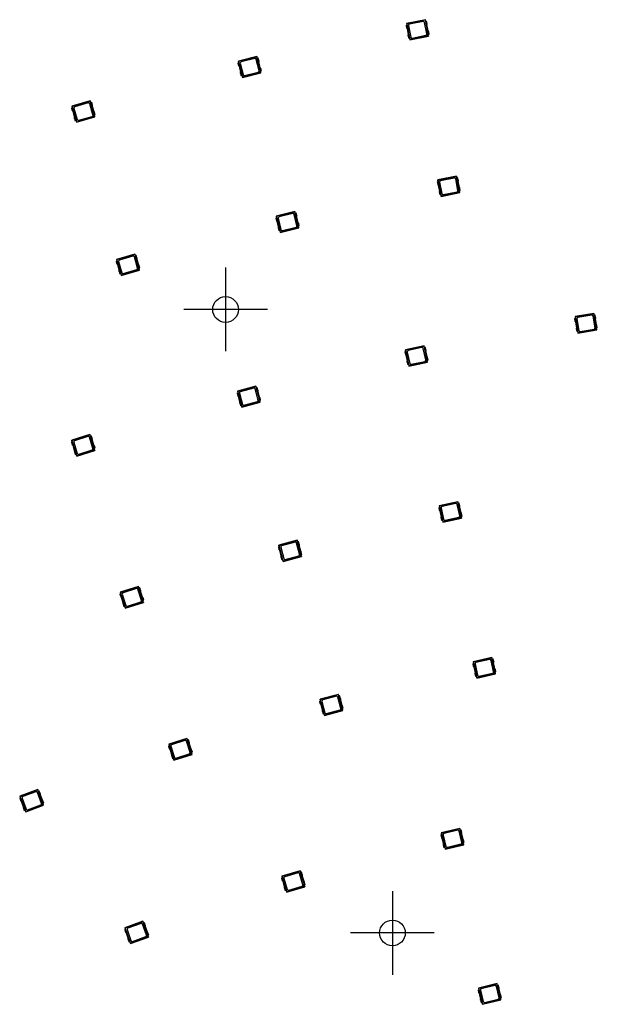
# Model space of a CAD drawing. Header units: millimetres. Extents: x 7 to 819, y 15 to 587.
# Tile 46 of 59: x 370 to 418, y 413 to 496. Entities that reach past the tile are written whole.
import ezdxf
from ezdxf.lldxf.tags import DXFTag

# ---------------------------------------------------------------- set-up
doc = ezdxf.new("R2010")
doc.units = ezdxf.units.MM
doc.layers.add('Default', color=7, linetype='Continuous')
doc.layers.add('RDLED_1-4_802MM_', color=7, linetype='Continuous')
tags = doc.linetypes.add('CENTER2', pattern=[28.575, 19.05, -3.175, 3.175, -3.175]).pattern_tags.tags
tags[10:11] = [DXFTag(74, 4), DXFTag(75, 0), DXFTag(340, '0'), DXFTag(46, 0.0), DXFTag(50, 0.0), DXFTag(44, 0.0), DXFTag(45, 0.0)]
tags[8:9] = [DXFTag(74, 4), DXFTag(75, 0), DXFTag(340, '0'), DXFTag(46, 0.0), DXFTag(50, 0.0), DXFTag(44, 0.0), DXFTag(45, 0.0)]
tags[6:7] = [DXFTag(74, 4), DXFTag(75, 0), DXFTag(340, '0'), DXFTag(46, 0.0), DXFTag(50, 0.0), DXFTag(44, 0.0), DXFTag(45, 0.0)]
tags[4:5] = [DXFTag(74, 4), DXFTag(75, 0), DXFTag(340, '0'), DXFTag(46, 0.0), DXFTag(50, 0.0), DXFTag(44, 0.0), DXFTag(45, 0.0)]

# ---------------------------------------------------------------- blocks, each defined once
blk = doc.blocks.new('SEANNOT_GROUP49')
at = {"layer": 'Default', "color": 7, "linetype": 'CENTER2'}
for p, q in [((400.904, 422.716), (400.904, 415.716)), ((404.404, 419.216), (397.404, 419.216))]:
    blk.add_line(p, q, dxfattribs=at)
blk = doc.blocks.new('SEANNOT_GROUP52')
at = {"layer": 'Default', "color": 7, "linetype": 'CENTER2'}
for p, q in [((386.93, 474.876), (386.93, 467.876)), ((390.43, 471.376), (383.43, 471.376))]:
    blk.add_line(p, q, dxfattribs=at)
blk = doc.blocks.new('SE')
at = {"layer": 'RDLED_1-4_802MM_', "color": 7, "linetype": 'Continuous'}
for p, q in [((402.049, 495.143), (402.129, 495.159)), ((402.049, 495.143), (402.089, 494.938)), ((403.661, 495.622), (402.092, 495.31)), ((402.112, 495.296), (402.092, 495.31)), ((402.092, 495.31), (402.122, 495.158)), ((402.112, 495.296), (403.648, 495.602)), ((402.379, 493.957), (402.112, 495.296)), ((402.129, 495.159), (402.341, 494.09)), ((402.244, 495.123), (402.434, 494.167)), ((403.475, 495.47), (402.322, 495.241)), ((403.783, 494.435), (403.592, 495.391)), ((403.661, 495.622), (403.648, 495.602)), ((403.648, 495.602), (403.884, 494.417)), ((403.692, 495.47), (403.661, 495.622)), ((403.765, 495.484), (403.685, 495.468)), ((403.898, 494.399), (403.685, 495.468)), ((403.806, 495.28), (403.765, 495.484)), ((403.9, 494.68), (403.794, 495.21)), ((402.127, 494.878), (402.232, 494.348)), ((402.221, 494.278), (402.261, 494.074)), ((402.552, 494.088), (403.704, 494.318)), ((403.884, 494.417), (403.76, 494.231)), ((403.893, 494.396), (403.783, 494.231)), ((403.783, 494.231), (403.921, 494.258)), ((403.884, 494.417), (403.893, 494.396)), ((403.921, 494.258), (403.893, 494.396)), ((403.898, 494.399), (403.978, 494.415)), ((403.934, 494.249), (403.904, 494.401)), ((403.921, 494.258), (403.934, 494.249)), ((403.978, 494.415), (403.937, 494.62)), ((402.341, 494.09), (402.261, 494.074)), ((402.335, 494.089), (402.365, 493.937)), ((402.365, 493.937), (403.934, 494.249)), ((402.379, 493.957), (402.365, 493.937)), ((403.76, 494.231), (402.379, 493.957)), ((403.783, 494.231), (403.76, 494.231)), ((387.971, 491.983), (388.05, 492.002)), ((387.971, 491.983), (388.02, 491.78)), ((389.561, 492.532), (388.007, 492.151)), ((388.027, 492.139), (388.007, 492.151)), ((388.007, 492.151), (388.044, 492.001)), ((388.027, 492.139), (389.548, 492.511)), ((388.352, 490.812), (388.027, 492.139)), ((388.05, 492.002), (388.309, 490.944)), ((388.167, 491.972), (388.398, 491.025)), ((389.381, 492.372), (388.24, 492.093)), ((389.734, 491.351), (389.502, 492.298)), ((389.561, 492.532), (389.548, 492.511)), ((389.548, 492.511), (389.836, 491.337)), ((389.598, 492.381), (389.561, 492.532)), ((389.671, 492.399), (389.591, 492.38)), ((389.85, 491.321), (389.591, 492.38)), ((389.72, 492.196), (389.671, 492.399)), ((389.84, 491.601), (389.712, 492.126)), ((388.06, 491.722), (388.189, 491.197)), ((388.18, 491.127), (388.23, 490.924)), ((388.34, 490.791), (389.894, 491.172)), ((389.72, 491.147), (388.352, 490.812)), ((388.519, 490.951), (389.661, 491.231)), ((389.836, 491.337), (389.72, 491.147)), ((389.743, 491.147), (389.72, 491.147)), ((389.846, 491.317), (389.743, 491.147)), ((389.743, 491.147), (389.879, 491.18)), ((389.836, 491.337), (389.846, 491.317)), ((389.879, 491.18), (389.846, 491.317)), ((389.85, 491.321), (389.93, 491.34)), ((389.894, 491.172), (389.857, 491.322)), ((389.879, 491.18), (389.894, 491.172)), ((389.93, 491.34), (389.88, 491.543)), ((388.309, 490.944), (388.23, 490.924)), ((388.303, 490.942), (388.34, 490.791)), ((388.352, 490.812), (388.34, 490.791)), ((375.609, 488.829), (374.073, 488.382)), ((374.094, 488.37), (375.597, 488.808)), ((375.436, 488.662), (374.308, 488.333)), ((375.833, 487.658), (375.56, 488.594)), ((375.609, 488.829), (375.597, 488.808)), ((375.597, 488.808), (375.935, 487.648)), ((375.652, 488.681), (375.609, 488.829)), ((375.724, 488.702), (375.646, 488.679)), ((375.951, 487.632), (375.646, 488.679)), ((375.782, 488.501), (375.724, 488.702)), ((374.044, 488.212), (374.122, 488.235)), ((374.044, 488.212), (374.102, 488.012)), ((374.094, 488.37), (374.073, 488.382)), ((374.073, 488.382), (374.116, 488.233)), ((374.476, 487.059), (374.094, 488.37)), ((374.122, 488.235), (374.427, 487.188)), ((374.145, 487.955), (374.296, 487.436)), ((374.24, 488.209), (374.513, 487.273)), ((375.928, 487.912), (375.777, 488.431)), ((376.029, 487.655), (375.971, 487.855)), ((374.291, 487.366), (374.349, 487.165)), ((374.427, 487.188), (374.349, 487.165)), ((374.421, 487.186), (374.464, 487.038)), ((374.464, 487.038), (376, 487.485)), ((374.476, 487.059), (374.464, 487.038)), ((375.828, 487.453), (374.476, 487.059)), ((374.637, 487.205), (375.765, 487.534)), ((375.935, 487.648), (375.828, 487.453)), ((375.851, 487.454), (375.828, 487.453)), ((375.947, 487.628), (375.851, 487.454)), ((375.851, 487.454), (375.986, 487.493)), ((375.935, 487.648), (375.947, 487.628)), ((375.986, 487.493), (375.947, 487.628)), ((375.951, 487.632), (376.029, 487.655)), ((376, 487.485), (375.957, 487.634)), ((375.986, 487.493), (376, 487.485)), ((404.653, 482.05), (404.733, 482.065)), ((404.653, 482.05), (404.694, 481.845)), ((406.266, 482.528), (404.696, 482.216)), ((404.716, 482.203), (404.696, 482.216)), ((404.696, 482.216), (404.727, 482.064)), ((404.716, 482.203), (406.252, 482.508)), ((404.983, 480.863), (404.716, 482.203)), ((404.733, 482.065), (404.946, 480.996)), ((404.848, 482.03), (405.038, 481.073)), ((406.079, 482.377), (404.927, 482.147)), ((406.387, 481.342), (406.197, 482.298)), ((406.266, 482.528), (406.252, 482.508)), ((406.252, 482.508), (406.488, 481.323)), ((406.296, 482.376), (406.266, 482.528)), ((406.37, 482.391), (406.29, 482.375)), ((406.502, 481.306), (406.29, 482.375)), ((406.41, 482.186), (406.37, 482.391)), ((406.504, 481.586), (406.399, 482.117)), ((404.731, 481.785), (404.837, 481.255)), ((404.825, 481.185), (404.866, 480.98)), ((404.97, 480.843), (406.539, 481.155)), ((406.364, 481.138), (404.983, 480.863)), ((405.156, 480.995), (406.308, 481.224)), ((406.488, 481.323), (406.364, 481.138)), ((406.387, 481.137), (406.364, 481.138)), ((406.498, 481.302), (406.387, 481.137)), ((406.387, 481.137), (406.525, 481.164)), ((406.488, 481.323), (406.498, 481.302)), ((406.525, 481.164), (406.498, 481.302)), ((406.502, 481.306), (406.582, 481.322)), ((406.539, 481.155), (406.509, 481.307)), ((406.525, 481.164), (406.539, 481.155)), ((406.582, 481.322), (406.541, 481.526)), ((404.946, 480.996), (404.866, 480.98)), ((404.939, 480.995), (404.97, 480.843)), ((404.983, 480.863), (404.97, 480.843)), ((392.734, 479.564), (391.18, 479.184)), ((391.2, 479.171), (392.722, 479.544)), ((392.734, 479.564), (392.722, 479.544)), ((392.722, 479.544), (393.009, 478.37)), ((392.771, 479.414), (392.734, 479.564)), ((392.844, 479.431), (392.764, 479.412)), ((392.893, 479.229), (392.844, 479.431)), ((391.144, 479.016), (391.223, 479.035)), ((391.144, 479.016), (391.193, 478.813)), ((391.2, 479.171), (391.18, 479.184)), ((391.18, 479.184), (391.217, 479.033)), ((391.525, 477.845), (391.2, 479.171)), ((391.223, 479.035), (391.482, 477.976)), ((391.233, 478.755), (391.362, 478.23)), ((391.34, 479.004), (391.571, 478.057)), ((392.554, 479.404), (391.413, 479.125)), ((392.907, 478.384), (392.675, 479.331)), ((393.024, 478.353), (392.764, 479.412)), ((393.013, 478.634), (392.885, 479.159)), ((391.353, 478.159), (391.403, 477.957)), ((391.482, 477.976), (391.403, 477.957)), ((391.476, 477.975), (391.513, 477.824)), ((391.513, 477.824), (393.067, 478.204)), ((391.525, 477.845), (391.513, 477.824)), ((392.893, 478.179), (391.525, 477.845)), ((391.692, 477.984), (392.834, 478.263)), ((393.009, 478.37), (392.893, 478.179)), ((392.916, 478.18), (392.893, 478.179)), ((393.019, 478.349), (392.916, 478.18)), ((392.916, 478.18), (393.053, 478.213)), ((393.009, 478.37), (393.019, 478.349)), ((393.053, 478.213), (393.019, 478.349)), ((393.024, 478.353), (393.103, 478.373)), ((393.067, 478.204), (393.03, 478.355)), ((393.103, 478.373), (393.053, 478.575)), ((393.053, 478.213), (393.067, 478.204)), ((377.78, 475.395), (377.858, 475.418)), ((377.78, 475.395), (377.838, 475.195)), ((379.344, 476.013), (377.808, 475.565)), ((377.829, 475.553), (377.808, 475.565)), ((377.808, 475.565), (377.852, 475.416)), ((377.829, 475.553), (379.333, 475.992)), ((378.212, 474.242), (377.829, 475.553)), ((377.858, 475.418), (378.163, 474.372)), ((377.976, 475.393), (378.249, 474.456)), ((379.172, 475.845), (378.044, 475.517)), ((379.569, 474.841), (379.296, 475.777)), ((379.344, 476.013), (379.333, 475.992)), ((379.333, 475.992), (379.671, 474.831)), ((379.388, 475.864), (379.344, 476.013)), ((379.46, 475.885), (379.381, 475.862)), ((379.686, 474.816), (379.381, 475.862)), ((379.518, 475.685), (379.46, 475.885)), ((379.664, 475.095), (379.513, 475.614)), ((377.881, 475.139), (378.032, 474.619)), ((378.026, 474.549), (378.085, 474.349)), ((378.2, 474.221), (379.736, 474.669)), ((379.564, 474.636), (378.212, 474.242)), ((378.373, 474.388), (379.501, 474.717)), ((379.671, 474.831), (379.564, 474.636)), ((379.587, 474.637), (379.564, 474.636)), ((379.682, 474.812), (379.587, 474.637)), ((379.587, 474.637), (379.722, 474.677)), ((379.671, 474.831), (379.682, 474.812)), ((379.722, 474.677), (379.682, 474.812)), ((379.686, 474.816), (379.765, 474.839)), ((379.736, 474.669), (379.693, 474.818)), ((379.765, 474.839), (379.706, 475.039)), ((379.722, 474.677), (379.736, 474.669)), ((378.163, 474.372), (378.085, 474.349)), ((378.157, 474.37), (378.2, 474.221)), ((378.212, 474.242), (378.2, 474.221)), ((416.147, 470.614), (416.228, 470.628)), ((416.147, 470.614), (416.182, 470.408)), ((417.774, 471.045), (416.196, 470.779)), ((416.215, 470.765), (416.196, 470.779)), ((416.196, 470.779), (416.221, 470.627)), ((416.215, 470.765), (417.76, 471.025)), ((416.442, 469.418), (416.215, 470.765)), ((416.228, 470.628), (416.409, 469.553)), ((416.342, 470.588), (416.504, 469.627)), ((417.583, 470.899), (416.424, 470.704)), ((417.86, 469.855), (417.698, 470.816)), ((417.774, 471.045), (417.76, 471.025)), ((417.76, 471.025), (417.96, 469.833)), ((417.799, 470.892), (417.774, 471.045)), ((417.873, 470.904), (417.793, 470.891)), ((417.974, 469.816), (417.793, 470.891)), ((417.908, 470.699), (417.873, 470.904)), ((417.984, 470.096), (417.894, 470.629)), ((416.218, 470.347), (416.307, 469.814)), ((416.294, 469.745), (416.328, 469.539)), ((416.409, 469.553), (416.328, 469.539)), ((416.402, 469.552), (416.428, 469.399)), ((416.428, 469.399), (418.006, 469.664)), ((417.831, 469.652), (416.442, 469.418)), ((416.619, 469.545), (417.777, 469.74)), ((417.96, 469.833), (417.831, 469.652)), ((417.854, 469.65), (417.831, 469.652)), ((417.969, 469.812), (417.854, 469.65)), ((417.854, 469.65), (417.992, 469.674)), ((417.96, 469.833), (417.969, 469.812)), ((417.992, 469.674), (417.969, 469.812)), ((417.974, 469.816), (418.054, 469.829)), ((418.006, 469.664), (417.98, 469.817)), ((417.992, 469.674), (418.006, 469.664)), ((418.054, 469.829), (418.019, 470.035)), ((416.442, 469.418), (416.428, 469.399)), ((403.552, 468.342), (401.988, 468.002)), ((402.009, 467.989), (401.988, 468.002)), ((401.988, 468.002), (402.021, 467.851)), ((402.009, 467.989), (403.539, 468.322)), ((402.299, 466.655), (402.009, 467.989)), ((403.368, 468.187), (402.22, 467.938)), ((403.694, 467.158), (403.487, 468.111)), ((403.552, 468.342), (403.539, 468.322)), ((403.539, 468.322), (403.796, 467.141)), ((403.585, 468.191), (403.552, 468.342)), ((403.658, 468.207), (403.578, 468.19)), ((403.81, 467.124), (403.578, 468.19)), ((403.702, 468.003), (403.658, 468.207)), ((403.807, 467.405), (403.692, 467.933)), ((401.948, 467.835), (402.028, 467.852)), ((401.948, 467.835), (401.992, 467.631)), ((402.028, 467.852), (402.259, 466.787)), ((402.031, 467.572), (402.146, 467.044)), ((402.144, 467.819), (402.351, 466.866)), ((403.796, 467.141), (403.675, 466.954)), ((403.806, 467.121), (403.698, 466.954)), ((403.796, 467.141), (403.806, 467.121)), ((403.835, 466.983), (403.806, 467.121)), ((403.81, 467.124), (403.89, 467.142)), ((403.849, 466.974), (403.817, 467.126)), ((403.89, 467.142), (403.845, 467.346)), ((402.135, 466.974), (402.18, 466.77)), ((402.259, 466.787), (402.18, 466.77)), ((402.253, 466.786), (402.286, 466.634)), ((402.286, 466.634), (403.849, 466.974)), ((402.299, 466.655), (402.286, 466.634)), ((403.675, 466.954), (402.299, 466.655)), ((402.47, 466.789), (403.618, 467.039)), ((403.698, 466.954), (403.675, 466.954)), ((403.698, 466.954), (403.835, 466.983)), ((403.835, 466.983), (403.849, 466.974)), ((389.475, 464.966), (387.929, 464.552)), ((387.95, 464.54), (389.463, 464.946)), ((389.299, 464.803), (388.164, 464.499)), ((389.674, 463.79), (389.421, 464.732)), ((389.475, 464.966), (389.463, 464.946)), ((389.463, 464.946), (389.776, 463.778)), ((389.515, 464.817), (389.475, 464.966)), ((389.587, 464.836), (389.509, 464.815)), ((389.791, 463.762), (389.509, 464.815)), ((389.641, 464.635), (389.587, 464.836)), ((387.897, 464.383), (387.976, 464.404)), ((387.897, 464.383), (387.951, 464.182)), ((387.95, 464.54), (387.929, 464.552)), ((387.929, 464.552), (387.97, 464.403)), ((388.304, 463.221), (387.95, 464.54)), ((387.976, 464.404), (388.258, 463.351)), ((387.992, 464.124), (388.132, 463.602)), ((388.093, 464.376), (388.345, 463.434)), ((389.774, 464.042), (389.634, 464.564)), ((389.776, 463.778), (389.664, 463.585)), ((389.776, 463.778), (389.786, 463.758)), ((389.791, 463.762), (389.87, 463.783)), ((389.87, 463.783), (389.816, 463.985)), ((388.125, 463.532), (388.179, 463.33)), ((388.258, 463.351), (388.179, 463.33)), ((388.252, 463.35), (388.292, 463.2)), ((388.292, 463.2), (389.837, 463.614)), ((388.304, 463.221), (388.292, 463.2)), ((389.664, 463.585), (388.304, 463.221)), ((388.468, 463.364), (389.603, 463.668)), ((389.687, 463.586), (389.664, 463.585)), ((389.786, 463.758), (389.687, 463.586)), ((389.687, 463.586), (389.823, 463.622)), ((389.823, 463.622), (389.786, 463.758)), ((389.837, 463.614), (389.797, 463.764)), ((389.823, 463.622), (389.837, 463.614)), ((375.575, 460.925), (374.051, 460.437)), ((374.072, 460.426), (375.563, 460.903)), ((375.406, 460.753), (374.287, 460.395)), ((375.829, 459.759), (375.532, 460.688)), ((375.575, 460.925), (375.563, 460.903)), ((375.563, 460.903), (375.931, 459.752)), ((375.622, 460.777), (375.575, 460.925)), ((375.693, 460.8), (375.615, 460.775)), ((375.947, 459.737), (375.615, 460.775)), ((375.757, 460.601), (375.693, 460.8)), ((375.918, 460.015), (375.753, 460.53)), ((374.026, 460.267), (374.104, 460.292)), ((374.026, 460.267), (374.09, 460.068)), ((374.072, 460.426), (374.051, 460.437)), ((374.051, 460.437), (374.098, 460.29)), ((374.488, 459.125), (374.072, 460.426)), ((374.104, 460.292), (374.436, 459.253)), ((374.134, 460.013), (374.298, 459.498)), ((374.222, 460.269), (374.519, 459.34)), ((375.931, 459.752), (375.829, 459.554)), ((375.943, 459.732), (375.852, 459.556)), ((375.931, 459.752), (375.943, 459.732)), ((375.986, 459.599), (375.943, 459.732)), ((375.947, 459.737), (376.025, 459.761)), ((376.001, 459.591), (375.954, 459.739)), ((376.025, 459.761), (375.962, 459.96)), ((374.295, 459.427), (374.358, 459.229)), ((374.436, 459.253), (374.358, 459.229)), ((374.43, 459.251), (374.477, 459.104)), ((374.477, 459.104), (376.001, 459.591)), ((374.488, 459.125), (374.477, 459.104)), ((375.829, 459.554), (374.488, 459.125)), ((374.645, 459.276), (375.764, 459.633)), ((375.852, 459.556), (375.829, 459.554)), ((375.852, 459.556), (375.986, 459.599)), ((375.986, 459.599), (376.001, 459.591)), ((404.786, 454.79), (404.866, 454.807)), ((404.786, 454.79), (404.83, 454.586)), ((406.39, 455.297), (404.826, 454.957)), ((404.846, 454.944), (404.826, 454.957)), ((404.826, 454.957), (404.859, 454.806)), ((404.846, 454.944), (406.377, 455.277)), ((405.137, 453.61), (404.846, 454.944)), ((404.866, 454.807), (405.097, 453.742)), ((404.981, 454.774), (405.189, 453.821)), ((406.206, 455.142), (405.058, 454.893)), ((406.532, 454.113), (406.325, 455.066)), ((406.39, 455.297), (406.377, 455.277)), ((406.377, 455.277), (406.633, 454.096)), ((406.423, 455.146), (406.39, 455.297)), ((406.496, 455.162), (406.416, 455.145)), ((406.648, 454.08), (406.416, 455.145)), ((406.54, 454.958), (406.496, 455.162)), ((406.645, 454.36), (406.53, 454.888)), ((404.869, 454.527), (404.984, 453.999)), ((404.973, 453.929), (405.018, 453.725)), ((405.124, 453.589), (406.687, 453.929)), ((406.513, 453.909), (405.137, 453.61)), ((405.307, 453.744), (406.456, 453.994)), ((406.633, 454.096), (406.513, 453.909)), ((406.536, 453.909), (406.513, 453.909)), ((406.643, 454.076), (406.536, 453.909)), ((406.536, 453.909), (406.673, 453.938)), ((406.633, 454.096), (406.643, 454.076)), ((406.673, 453.938), (406.643, 454.076)), ((406.648, 454.08), (406.728, 454.097)), ((406.687, 453.929), (406.654, 454.081)), ((406.673, 453.938), (406.687, 453.929)), ((406.728, 454.097), (406.683, 454.301)), ((405.097, 453.742), (405.018, 453.725)), ((405.091, 453.741), (405.124, 453.589)), ((405.137, 453.61), (405.124, 453.589)), ((391.352, 451.488), (391.431, 451.509)), ((391.352, 451.488), (391.406, 451.287)), ((392.93, 452.071), (391.385, 451.657)), ((391.406, 451.645), (391.385, 451.657)), ((391.385, 451.657), (391.425, 451.508)), ((391.406, 451.645), (392.918, 452.05)), ((391.759, 450.326), (391.406, 451.645)), ((391.431, 451.509), (391.713, 450.456)), ((391.548, 451.481), (391.801, 450.539)), ((392.754, 451.908), (391.619, 451.604)), ((393.129, 450.895), (392.876, 451.837)), ((392.93, 452.071), (392.918, 452.05)), ((392.918, 452.05), (393.231, 450.883)), ((392.97, 451.922), (392.93, 452.071)), ((393.043, 451.941), (392.964, 451.92)), ((393.246, 450.867), (392.964, 451.92)), ((393.097, 451.74), (393.043, 451.941)), ((393.23, 451.147), (393.09, 451.669)), ((391.448, 451.229), (391.587, 450.707)), ((391.58, 450.637), (391.634, 450.435)), ((391.747, 450.305), (393.292, 450.719)), ((393.119, 450.69), (391.759, 450.326)), ((391.923, 450.469), (393.058, 450.773)), ((393.231, 450.883), (393.119, 450.69)), ((393.142, 450.691), (393.119, 450.69)), ((393.242, 450.863), (393.142, 450.691)), ((393.142, 450.691), (393.278, 450.727)), ((393.231, 450.883), (393.242, 450.863)), ((393.278, 450.727), (393.242, 450.863)), ((393.246, 450.867), (393.325, 450.888)), ((393.292, 450.719), (393.252, 450.869)), ((393.325, 450.888), (393.271, 451.09)), ((393.278, 450.727), (393.292, 450.719)), ((391.713, 450.456), (391.634, 450.435)), ((391.707, 450.455), (391.747, 450.305)), ((391.759, 450.326), (391.747, 450.305)), ((379.639, 448.208), (378.115, 447.721)), ((378.137, 447.71), (379.628, 448.187)), ((379.639, 448.208), (379.628, 448.187)), ((379.628, 448.187), (379.996, 447.036)), ((379.687, 448.061), (379.639, 448.208)), ((378.091, 447.551), (378.169, 447.576)), ((378.091, 447.551), (378.155, 447.352)), ((378.137, 447.71), (378.115, 447.721)), ((378.115, 447.721), (378.163, 447.574)), ((378.553, 446.409), (378.137, 447.71)), ((378.169, 447.576), (378.501, 446.537)), ((378.287, 447.553), (378.584, 446.624)), ((379.471, 448.037), (378.352, 447.679)), ((379.894, 447.043), (379.597, 447.972)), ((379.758, 448.084), (379.68, 448.059)), ((380.012, 447.021), (379.68, 448.059)), ((379.822, 447.885), (379.758, 448.084)), ((379.982, 447.299), (379.818, 447.814)), ((378.199, 447.297), (378.363, 446.782)), ((378.36, 446.711), (378.423, 446.513)), ((378.501, 446.537), (378.423, 446.513)), ((378.494, 446.535), (378.542, 446.388)), ((378.542, 446.388), (380.066, 446.875)), ((379.894, 446.838), (378.553, 446.409)), ((378.71, 446.56), (379.829, 446.917)), ((379.996, 447.036), (379.894, 446.838)), ((379.917, 446.84), (379.894, 446.838)), ((380.008, 447.016), (379.917, 446.84)), ((379.917, 446.84), (380.051, 446.883)), ((379.996, 447.036), (380.008, 447.016)), ((380.051, 446.883), (380.008, 447.016)), ((380.012, 447.021), (380.09, 447.045)), ((380.066, 446.875), (380.018, 447.023)), ((380.09, 447.045), (380.026, 447.244)), ((380.051, 446.883), (380.066, 446.875)), ((378.553, 446.409), (378.542, 446.388)), ((407.624, 441.745), (407.703, 441.762)), ((407.624, 441.745), (407.668, 441.541)), ((409.227, 442.253), (407.664, 441.912)), ((407.684, 441.899), (407.664, 441.912)), ((407.664, 441.912), (407.697, 441.761)), ((407.684, 441.899), (409.214, 442.232)), ((407.975, 440.565), (407.684, 441.899)), ((407.703, 441.762), (407.935, 440.697)), ((407.819, 441.729), (408.026, 440.776)), ((409.044, 442.097), (407.895, 441.848)), ((409.37, 441.068), (409.163, 442.021)), ((409.227, 442.253), (409.214, 442.232)), ((409.214, 442.232), (409.471, 441.051)), ((409.26, 442.101), (409.227, 442.253)), ((409.334, 442.117), (409.254, 442.1)), ((409.486, 441.035), (409.254, 442.1)), ((409.378, 441.913), (409.334, 442.117)), ((409.482, 441.315), (409.368, 441.843)), ((407.706, 441.482), (407.821, 440.954)), ((407.811, 440.884), (407.855, 440.68)), ((407.962, 440.544), (409.525, 440.885)), ((409.351, 440.864), (407.975, 440.565)), ((408.145, 440.7), (409.293, 440.949)), ((409.471, 441.051), (409.351, 440.864)), ((409.374, 440.864), (409.351, 440.864)), ((409.481, 441.031), (409.374, 440.864)), ((409.374, 440.864), (409.511, 440.894)), ((409.471, 441.051), (409.481, 441.031)), ((409.511, 440.894), (409.481, 441.031)), ((409.486, 441.035), (409.565, 441.052)), ((409.525, 440.885), (409.492, 441.036)), ((409.511, 440.894), (409.525, 440.885)), ((409.565, 441.052), (409.521, 441.256)), ((407.935, 440.697), (407.855, 440.68)), ((407.929, 440.696), (407.962, 440.544)), ((407.975, 440.565), (407.962, 440.544)), ((396.385, 439.176), (394.84, 438.762)), ((394.861, 438.75), (396.373, 439.155)), ((396.385, 439.176), (396.373, 439.155)), ((396.373, 439.155), (396.686, 437.988)), ((396.425, 439.027), (396.385, 439.176)), ((394.808, 438.593), (394.886, 438.614)), ((394.808, 438.593), (394.862, 438.392)), ((394.861, 438.75), (394.84, 438.762)), ((394.84, 438.762), (394.88, 438.612)), ((395.214, 437.431), (394.861, 438.75)), ((394.886, 438.614), (395.168, 437.561)), ((394.903, 438.334), (395.043, 437.812)), ((395.004, 438.586), (395.256, 437.644)), ((396.209, 439.013), (395.074, 438.708)), ((396.584, 438), (396.332, 438.942)), ((396.498, 439.046), (396.419, 439.025)), ((396.701, 437.972), (396.419, 439.025)), ((396.552, 438.845), (396.498, 439.046)), ((396.685, 438.252), (396.545, 438.774)), ((395.036, 437.742), (395.09, 437.54)), ((395.168, 437.561), (395.09, 437.54)), ((395.162, 437.56), (395.202, 437.41)), ((395.202, 437.41), (396.748, 437.824)), ((395.214, 437.431), (395.202, 437.41)), ((396.575, 437.795), (395.214, 437.431)), ((395.378, 437.573), (396.513, 437.878)), ((396.686, 437.988), (396.575, 437.795)), ((396.598, 437.796), (396.575, 437.795)), ((396.697, 437.968), (396.598, 437.796)), ((396.598, 437.796), (396.733, 437.832)), ((396.686, 437.988), (396.697, 437.968)), ((396.733, 437.832), (396.697, 437.968)), ((396.701, 437.972), (396.78, 437.993)), ((396.748, 437.824), (396.708, 437.974)), ((396.78, 437.993), (396.726, 438.194)), ((396.733, 437.832), (396.748, 437.824)), ((383.704, 435.492), (382.18, 435.005)), ((382.202, 434.994), (382.18, 435.005)), ((382.18, 435.005), (382.227, 434.858)), ((382.202, 434.994), (383.693, 435.471)), ((382.618, 433.693), (382.202, 434.994)), ((383.536, 435.32), (382.417, 434.963)), ((383.959, 434.327), (383.662, 435.256)), ((383.704, 435.492), (383.693, 435.471)), ((383.693, 435.471), (384.061, 434.32)), ((383.751, 435.345), (383.704, 435.492)), ((383.823, 435.368), (383.745, 435.343)), ((384.077, 434.304), (383.745, 435.343)), ((383.886, 435.169), (383.823, 435.368)), ((384.047, 434.583), (383.883, 435.098)), ((382.156, 434.835), (382.234, 434.86)), ((382.156, 434.835), (382.22, 434.636)), ((382.234, 434.86), (382.566, 433.821)), ((382.263, 434.581), (382.428, 434.066)), ((382.352, 434.837), (382.649, 433.908)), ((382.607, 433.672), (384.131, 434.159)), ((383.959, 434.122), (382.618, 433.693)), ((382.775, 433.843), (383.894, 434.201)), ((384.061, 434.32), (383.959, 434.122)), ((383.982, 434.124), (383.959, 434.122)), ((384.073, 434.3), (383.982, 434.124)), ((383.982, 434.124), (384.116, 434.166)), ((384.061, 434.32), (384.073, 434.3)), ((384.116, 434.166), (384.073, 434.3)), ((384.077, 434.304), (384.155, 434.329)), ((384.131, 434.159), (384.083, 434.306)), ((384.155, 434.329), (384.091, 434.528)), ((384.116, 434.166), (384.131, 434.159)), ((382.424, 433.995), (382.488, 433.796)), ((382.566, 433.821), (382.488, 433.796)), ((382.559, 433.819), (382.607, 433.672)), ((382.618, 433.693), (382.607, 433.672)), ((371.213, 431.209), (369.714, 430.65)), ((369.736, 430.64), (371.203, 431.187)), ((371.053, 431.03), (369.952, 430.619)), ((371.522, 430.057), (371.182, 430.971)), ((371.213, 431.209), (371.203, 431.187)), ((371.203, 431.187), (371.625, 430.055)), ((371.267, 431.064), (371.213, 431.209)), ((371.337, 431.09), (371.261, 431.062)), ((371.642, 430.04), (371.261, 431.062)), ((371.41, 430.895), (371.337, 431.09)), ((371.599, 430.318), (371.41, 430.824)), ((369.698, 430.479), (369.774, 430.507)), ((369.698, 430.479), (369.771, 430.283)), ((369.736, 430.64), (369.714, 430.65)), ((369.714, 430.65), (369.768, 430.505)), ((370.213, 429.36), (369.736, 430.64)), ((369.774, 430.507), (370.155, 429.486)), ((369.817, 430.23), (370.006, 429.723)), ((369.893, 430.49), (370.234, 429.577)), ((371.625, 430.055), (371.533, 429.852)), ((371.638, 430.036), (371.555, 429.855)), ((371.625, 430.055), (371.638, 430.036)), ((371.687, 429.904), (371.638, 430.036)), ((371.642, 430.04), (371.718, 430.069)), ((371.718, 430.069), (371.645, 430.264)), ((371.702, 429.898), (371.648, 430.043)), ((370.006, 429.653), (370.079, 429.457)), ((370.155, 429.486), (370.079, 429.457)), ((370.149, 429.484), (370.203, 429.338)), ((370.203, 429.338), (371.702, 429.898)), ((370.213, 429.36), (370.203, 429.338)), ((371.533, 429.852), (370.213, 429.36)), ((370.363, 429.518), (371.464, 429.929)), ((371.555, 429.855), (371.533, 429.852)), ((371.555, 429.855), (371.687, 429.904)), ((371.687, 429.904), (371.702, 429.898)), ((406.547, 427.963), (404.991, 427.589)), ((405.012, 427.577), (404.991, 427.589)), ((404.991, 427.589), (405.027, 427.438)), ((405.012, 427.577), (406.535, 427.942)), ((405.331, 426.248), (405.012, 427.577)), ((406.367, 427.804), (405.224, 427.529)), ((406.715, 426.782), (406.487, 427.73)), ((406.547, 427.963), (406.535, 427.942)), ((406.535, 427.942), (406.817, 426.767)), ((406.583, 427.812), (406.547, 427.963)), ((406.656, 427.829), (406.577, 427.81)), ((406.831, 426.751), (406.577, 427.81)), ((406.705, 427.627), (406.656, 427.829)), ((406.822, 427.031), (406.696, 427.557)), ((404.955, 427.421), (405.034, 427.44)), ((404.955, 427.421), (405.003, 427.218)), ((405.034, 427.44), (405.288, 426.38)), ((405.043, 427.16), (405.169, 426.634)), ((405.15, 427.409), (405.378, 426.461)), ((406.817, 426.767), (406.7, 426.577)), ((406.827, 426.747), (406.723, 426.577)), ((406.817, 426.767), (406.827, 426.747)), ((406.86, 426.61), (406.827, 426.747)), ((406.831, 426.751), (406.911, 426.77)), ((406.874, 426.601), (406.838, 426.752)), ((406.911, 426.77), (406.862, 426.972)), ((405.16, 426.564), (405.209, 426.361)), ((405.288, 426.38), (405.209, 426.361)), ((405.282, 426.379), (405.318, 426.228)), ((405.318, 426.228), (406.874, 426.601)), ((405.331, 426.248), (405.318, 426.228)), ((406.7, 426.577), (405.331, 426.248)), ((405.499, 426.387), (406.641, 426.661)), ((406.723, 426.577), (406.7, 426.577)), ((406.723, 426.577), (406.86, 426.61)), ((406.86, 426.61), (406.874, 426.601)), ((393.181, 424.424), (391.647, 423.97)), ((391.668, 423.959), (393.169, 424.403)), ((393.009, 424.256), (391.882, 423.923)), ((393.181, 424.424), (393.169, 424.403)), ((393.169, 424.403), (393.513, 423.245)), ((393.225, 424.276), (393.181, 424.424)), ((393.297, 424.297), (393.219, 424.274)), ((393.528, 423.229), (393.219, 424.274)), ((393.356, 424.097), (393.297, 424.297)), ((391.619, 423.8), (391.697, 423.823)), ((391.619, 423.8), (391.678, 423.6)), ((391.668, 423.959), (391.647, 423.97)), ((391.647, 423.97), (391.691, 423.821)), ((392.056, 422.649), (391.668, 423.959)), ((391.697, 423.823), (392.007, 422.778)), ((391.721, 423.544), (391.874, 423.025)), ((391.815, 423.798), (392.092, 422.863)), ((393.41, 423.254), (393.133, 424.189)), ((393.504, 423.508), (393.351, 424.027)), ((393.606, 423.252), (393.547, 423.452)), ((391.869, 422.955), (391.928, 422.755)), ((392.007, 422.778), (391.928, 422.755)), ((392, 422.776), (392.044, 422.628)), ((392.044, 422.628), (393.578, 423.082)), ((392.056, 422.649), (392.044, 422.628)), ((393.406, 423.049), (392.056, 422.649)), ((392.216, 422.796), (393.343, 423.13)), ((393.513, 423.245), (393.406, 423.049)), ((393.429, 423.05), (393.406, 423.049)), ((393.524, 423.225), (393.429, 423.05)), ((393.429, 423.05), (393.564, 423.09)), ((393.513, 423.245), (393.524, 423.225)), ((393.564, 423.09), (393.524, 423.225)), ((393.528, 423.229), (393.606, 423.252)), ((393.578, 423.082), (393.534, 423.231)), ((393.564, 423.09), (393.578, 423.082)), ((380.018, 420.192), (378.51, 419.658)), ((378.531, 419.647), (380.008, 420.17)), ((380.018, 420.192), (380.008, 420.17)), ((380.008, 420.17), (380.411, 419.031)), ((380.07, 420.046), (380.018, 420.192)), ((378.491, 419.486), (378.568, 419.514)), ((378.491, 419.486), (378.56, 419.29)), ((378.531, 419.647), (378.51, 419.658)), ((378.51, 419.658), (378.561, 419.511)), ((378.987, 418.36), (378.531, 419.647)), ((378.568, 419.514), (378.931, 418.486)), ((378.687, 419.495), (379.012, 418.576)), ((379.855, 420.015), (378.748, 419.622)), ((380.308, 419.035), (379.983, 419.954)), ((380.14, 420.071), (380.063, 420.043)), ((380.427, 419.016), (380.063, 420.043)), ((380.21, 419.874), (380.14, 420.071)), ((380.389, 419.294), (380.208, 419.803)), ((378.606, 419.236), (378.786, 418.726)), ((378.785, 418.655), (378.855, 418.459)), ((378.931, 418.486), (378.855, 418.459)), ((378.925, 418.484), (378.977, 418.338)), ((378.977, 418.338), (380.485, 418.872)), ((380.315, 418.83), (378.987, 418.36)), ((379.14, 418.515), (380.247, 418.907)), ((380.411, 419.031), (380.315, 418.83)), ((380.338, 418.832), (380.315, 418.83)), ((380.423, 419.012), (380.338, 418.832)), ((380.338, 418.832), (380.47, 418.879)), ((380.411, 419.031), (380.423, 419.012)), ((380.47, 418.879), (380.423, 419.012)), ((380.427, 419.016), (380.504, 419.043)), ((380.485, 418.872), (380.434, 419.018)), ((380.504, 419.043), (380.435, 419.24)), ((380.47, 418.879), (380.485, 418.872)), ((378.987, 418.36), (378.977, 418.338)), ((408.071, 414.44), (408.15, 414.459)), ((408.071, 414.44), (408.12, 414.237)), ((409.664, 414.982), (408.108, 414.608)), ((408.128, 414.595), (408.108, 414.608)), ((408.108, 414.608), (408.144, 414.457)), ((408.128, 414.595), (409.651, 414.961)), ((408.447, 413.267), (408.128, 414.595)), ((408.15, 414.459), (408.405, 413.399)), ((408.267, 414.428), (408.494, 413.48)), ((409.483, 414.823), (408.341, 414.548)), ((409.831, 413.801), (409.604, 414.749)), ((409.664, 414.982), (409.651, 414.961)), ((409.651, 414.961), (409.933, 413.786)), ((409.7, 414.831), (409.664, 414.982)), ((409.773, 414.848), (409.693, 414.829)), ((409.948, 413.769), (409.693, 414.829)), ((409.821, 414.646), (409.773, 414.848)), ((409.939, 414.05), (409.813, 414.575)), ((408.159, 414.179), (408.286, 413.653)), ((408.277, 413.583), (408.326, 413.38)), ((408.435, 413.247), (409.99, 413.62)), ((409.817, 413.596), (408.447, 413.267)), ((408.615, 413.406), (409.758, 413.68)), ((409.933, 413.786), (409.817, 413.596)), ((409.84, 413.596), (409.817, 413.596)), ((409.943, 413.766), (409.84, 413.596)), ((409.84, 413.596), (409.976, 413.629)), ((409.933, 413.786), (409.943, 413.766)), ((409.976, 413.629), (409.943, 413.766)), ((409.948, 413.769), (410.027, 413.788)), ((409.99, 413.62), (409.954, 413.771)), ((409.976, 413.629), (409.99, 413.62)), ((410.027, 413.788), (409.978, 413.991)), ((408.405, 413.399), (408.326, 413.38)), ((408.398, 413.397), (408.435, 413.247)), ((408.447, 413.267), (408.435, 413.247))]:
    blk.add_line(p, q, dxfattribs=at)
for centre in [(386.93, 471.376), (400.904, 419.216)]:
    blk.add_circle(centre, 1.075, dxfattribs=at)
for centre, start, end in [((402.342, 495.143), 101.2499, 191.2499), ((403.494, 495.372), 11.2499, 101.2499), ((403.892, 495.23), 149.84028, 191.2499), ((402.029, 494.859), 11.2499, 52.65953), ((402.134, 494.329), 329.84028, 11.2499), ((403.685, 494.416), 281.2499, 11.2499), ((403.998, 494.699), 191.2499, 232.65953), ((402.532, 494.186), 191.2499, 281.2499), ((387.963, 491.698), 13.74992, 55.15954), ((388.264, 491.995), 103.74992, 193.74992), ((389.405, 492.275), 13.74992, 103.74992), ((389.809, 492.15), 152.34029, 193.74992), ((388.092, 491.173), 332.34029, 13.74992), ((388.495, 491.048), 193.74992, 283.74992), ((389.637, 491.328), 283.74992, 13.74992), ((389.937, 491.625), 193.74992, 235.15954), ((375.464, 488.566), 16.24994, 106.24994), ((375.873, 488.459), 154.84032, 196.24994), ((374.049, 487.927), 16.24994, 57.65956), ((374.336, 488.237), 106.24994, 196.24994), ((376.024, 487.94), 196.24994, 237.65956), ((374.2, 487.408), 334.84032, 16.24994), ((374.609, 487.301), 196.24994, 286.24994), ((375.737, 487.63), 286.24994, 16.24994), ((404.946, 482.049), 101.2499, 191.2499), ((406.099, 482.278), 11.2499, 101.2499), ((406.497, 482.136), 149.84028, 191.2499), ((404.633, 481.766), 11.2499, 52.65953), ((404.739, 481.235), 329.84028, 11.2499), ((405.137, 481.093), 191.2499, 281.2499), ((406.289, 481.322), 281.2499, 11.2499), ((406.602, 481.606), 191.2499, 232.65953), ((391.136, 478.731), 13.74992, 55.15954), ((391.437, 479.028), 103.74992, 193.74992), ((392.578, 479.307), 13.74992, 103.74992), ((392.982, 479.183), 152.34029, 193.74992), ((393.11, 478.657), 193.74992, 235.15954), ((391.265, 478.206), 332.34029, 13.74992), ((391.669, 478.081), 193.74992, 283.74992), ((392.81, 478.36), 283.74992, 13.74992), ((378.072, 475.421), 106.24994, 196.24994), ((379.2, 475.749), 16.24994, 106.24994), ((379.609, 475.642), 154.84032, 196.24994), ((377.785, 475.111), 16.24994, 57.65956), ((377.936, 474.592), 334.84032, 16.24994), ((379.473, 474.813), 286.24994, 16.24994), ((379.76, 475.123), 196.24994, 237.65956), ((378.345, 474.484), 196.24994, 286.24994), ((416.119, 470.331), 9.54544, 50.95506), ((416.44, 470.605), 99.54544, 189.54544), ((417.599, 470.8), 9.54544, 99.54544), ((417.993, 470.646), 148.13582, 189.54544), ((416.209, 469.798), 328.13582, 9.54544), ((416.602, 469.644), 189.54544, 279.54544), ((417.761, 469.838), 279.54544, 9.54544), ((418.082, 470.113), 189.54544, 230.95506), ((402.241, 467.84), 102.2727, 192.2727), ((403.389, 468.09), 12.2727, 102.2727), ((403.79, 467.954), 150.86308, 192.2727), ((401.933, 467.551), 12.2727, 53.68232), ((403.597, 467.137), 282.2727, 12.2727), ((403.905, 467.426), 192.2727, 233.68232), ((402.048, 467.022), 330.86308, 12.2727), ((402.448, 466.887), 192.2727, 282.2727), ((389.325, 464.706), 14.99996, 104.99996), ((389.731, 464.59), 153.59034, 194.99996), ((387.896, 464.099), 14.99996, 56.40958), ((388.19, 464.402), 104.99996, 194.99996), ((389.577, 463.764), 284.99996, 14.99996), ((389.871, 464.068), 194.99996, 236.40958), ((388.036, 463.576), 333.59034, 14.99996), ((388.442, 463.46), 194.99996, 284.99996), ((375.437, 460.657), 17.72722, 107.72722), ((375.848, 460.561), 156.31759, 197.72722), ((374.038, 459.982), 17.72722, 59.13684), ((374.318, 460.3), 107.72722, 197.72722), ((375.734, 459.729), 287.72722, 17.72722), ((376.013, 460.046), 197.72722, 239.13684), ((374.203, 459.467), 336.31759, 17.72722), ((374.614, 459.371), 197.72722, 287.72722), ((405.079, 454.795), 102.2727, 192.2727), ((406.227, 455.045), 12.2727, 102.2727), ((406.628, 454.91), 150.86308, 192.2727), ((404.771, 454.506), 12.2727, 53.68232), ((404.886, 453.977), 330.86308, 12.2727), ((406.434, 454.092), 282.2727, 12.2727), ((406.742, 454.381), 192.2727, 233.68232), ((405.286, 453.842), 192.2727, 282.2727), ((391.645, 451.507), 104.99996, 194.99996), ((392.78, 451.811), 14.99996, 104.99996), ((393.186, 451.695), 153.59034, 194.99996), ((391.351, 451.203), 14.99996, 56.40958), ((391.491, 450.681), 333.59034, 14.99996), ((393.032, 450.869), 284.99996, 14.99996), ((393.326, 451.173), 194.99996, 236.40958), ((391.897, 450.565), 194.99996, 284.99996), ((378.103, 447.266), 17.72722, 59.13684), ((378.382, 447.584), 107.72722, 197.72722), ((379.502, 447.941), 17.72722, 107.72722), ((379.913, 447.845), 156.31759, 197.72722), ((380.078, 447.33), 197.72722, 239.13684), ((378.268, 446.751), 336.31759, 17.72722), ((378.679, 446.655), 197.72722, 287.72722), ((379.799, 447.013), 287.72722, 17.72722), ((407.609, 441.461), 12.2727, 53.68232), ((407.917, 441.75), 102.2727, 192.2727), ((409.065, 442), 12.2727, 102.2727), ((409.465, 441.865), 150.86308, 192.2727), ((407.724, 440.932), 330.86308, 12.2727), ((408.124, 440.797), 192.2727, 282.2727), ((409.272, 441.047), 282.2727, 12.2727), ((409.58, 441.336), 192.2727, 233.68232), ((394.806, 438.308), 14.99996, 56.40958), ((395.1, 438.612), 104.99996, 194.99996), ((396.235, 438.916), 14.99996, 104.99996), ((396.641, 438.8), 153.59034, 194.99996), ((396.781, 438.278), 194.99996, 236.40958), ((394.946, 437.786), 333.59034, 14.99996), ((395.352, 437.67), 194.99996, 284.99996), ((396.487, 437.974), 284.99996, 14.99996), ((382.447, 434.867), 107.72722, 197.72722), ((383.567, 435.225), 17.72722, 107.72722), ((383.978, 435.129), 156.31759, 197.72722), ((382.168, 434.55), 17.72722, 59.13684), ((383.863, 434.297), 287.72722, 17.72722), ((384.143, 434.614), 197.72722, 239.13684), ((382.333, 434.035), 336.31759, 17.72722), ((382.744, 433.939), 197.72722, 287.72722), ((371.088, 430.936), 20.45448, 110.45448), ((371.504, 430.859), 159.04485, 200.45448), ((369.723, 430.195), 20.45448, 61.8641), ((369.987, 430.525), 110.45448, 200.45448), ((371.429, 430.022), 290.45448, 20.45448), ((371.693, 430.352), 200.45448, 241.8641), ((369.912, 429.689), 339.04485, 20.45448), ((370.328, 429.612), 200.45448, 290.45448), ((405.248, 427.432), 103.49992, 193.49992), ((406.39, 427.706), 13.49992, 103.49992), ((406.793, 427.58), 152.09029, 193.49992), ((404.946, 427.136), 13.49992, 54.90954), ((406.618, 426.758), 283.49992, 13.49992), ((406.919, 427.054), 193.49992, 234.90954), ((405.072, 426.611), 332.09029, 13.49992), ((405.475, 426.484), 193.49992, 283.49992), ((393.037, 424.16), 16.49991, 106.49991), ((391.625, 423.515), 16.49991, 57.90953), ((391.911, 423.827), 106.49991, 196.49991), ((393.447, 424.055), 155.09028, 196.49991), ((393.6, 423.537), 196.49991, 237.90953), ((391.778, 422.997), 335.09028, 16.49991), ((392.188, 422.892), 196.49991, 286.49991), ((393.314, 423.226), 286.49991, 16.49991), ((378.512, 419.202), 19.4999, 60.90953), ((378.781, 419.528), 109.4999, 199.4999), ((379.889, 419.92), 19.4999, 109.4999), ((380.303, 419.837), 158.09028, 199.4999), ((380.483, 419.327), 199.4999, 240.90953), ((378.692, 418.693), 338.09028, 19.4999), ((379.106, 418.609), 199.4999, 289.4999), ((380.214, 419.001), 289.4999, 19.4999), ((408.364, 414.451), 103.49992, 193.49992), ((409.507, 414.725), 13.49992, 103.49992), ((409.91, 414.599), 152.09029, 193.49992), ((408.062, 414.155), 13.49992, 54.90954), ((408.188, 413.629), 332.09029, 13.49992), ((409.734, 413.777), 283.49992, 13.49992), ((410.036, 414.073), 193.49992, 234.90954), ((408.592, 413.503), 193.49992, 283.49992)]:
    blk.add_arc(centre, 0.1, start, end, dxfattribs=at)

msp = doc.modelspace()

# ---------------------------------------------------------------- block references
at = {"layer": 'Default'}
for name in ['SE', 'SEANNOT_GROUP52', 'SEANNOT_GROUP49']:
    msp.add_blockref(name, (0, 0), dxfattribs=at)

doc.saveas('drawing.dxf')
